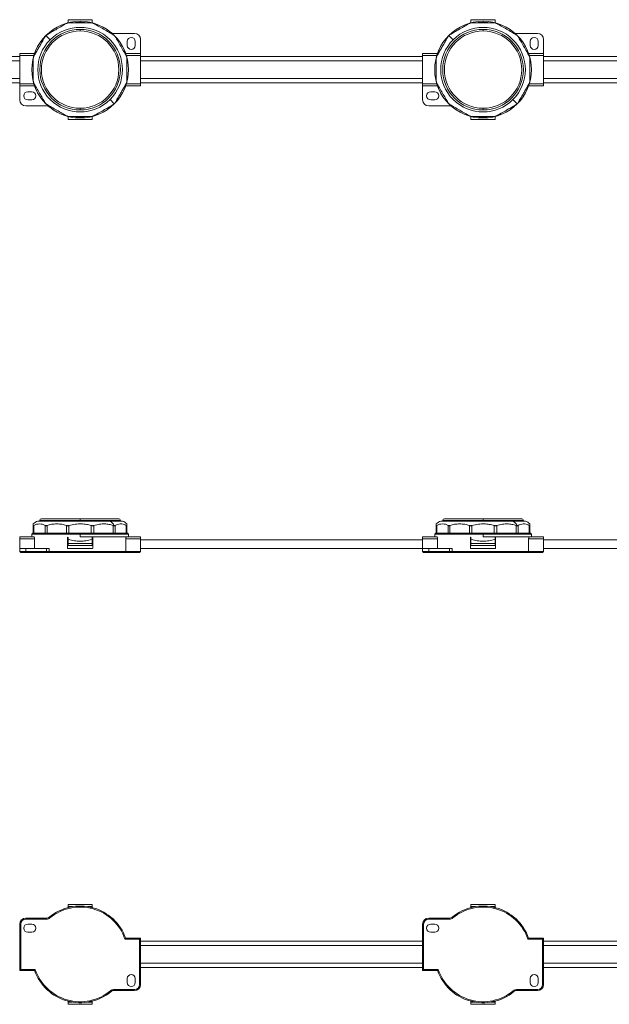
# Model space of a CAD drawing. Header units: millimetres. Extents: x -450 to 1926, y -64 to 425.
# Tile 14 of 41: x 82 to 374, y -64 to 425. Entities that reach past the tile are written whole.
import ezdxf

# ---------------------------------------------------------------- set-up
doc = ezdxf.new("R2010")
doc.units = ezdxf.units.MM
doc.linetypes.add('SLD-Solid', pattern=[0])

msp = doc.modelspace()

# ---------------------------------------------------------------- linework, layer by layer
at = {"color": 7, "linetype": 'SLD-Solid', "lineweight": 18}
for p, q in [((105.81, 424.94), (117.81, 424.94)), ((105.81, 423.44), (105.81, 424.94)), ((106.06, 423.44), (105.81, 423.44)), ((105.81, 423.38), (105.81, 423.44)), ((109.44, 423.52), (111.81, 423.64)), ((111.81, 423.64), (111.81, 424.14)), ((114.19, 423.52), (111.81, 423.64)), ((117.81, 423.44), (117.57, 423.44)), ((117.81, 424.94), (117.81, 423.44)), ((117.81, 423.44), (117.81, 423.38)), ((305.81, 424.94), (317.81, 424.94)), ((305.81, 423.44), (305.81, 424.94)), ((306.06, 423.44), (305.81, 423.44)), ((305.81, 423.38), (305.81, 423.44)), ((309.44, 423.52), (311.81, 423.64)), ((311.81, 423.64), (311.81, 424.14)), ((314.19, 423.52), (311.81, 423.64)), ((317.81, 423.44), (317.57, 423.44)), ((317.81, 424.94), (317.81, 423.44)), ((317.81, 423.44), (317.81, 423.38)), ((96.97, 414.99), (94.86, 417.1)), ((111.81, 419.34), (111.81, 420.14)), ((128.43, 418.14), (138.81, 418.14)), ((296.97, 414.99), (294.86, 417.1)), ((311.81, 419.34), (311.81, 420.14)), ((328.43, 418.14), (338.81, 418.14)), ((135.19, 414.14), (135.19, 412.14)), ((139.19, 412.14), (139.19, 414.14)), ((141.81, 415.14), (141.81, 408.14)), ((335.19, 414.14), (335.19, 412.14)), ((339.19, 412.14), (339.19, 414.14)), ((341.81, 415.14), (341.81, 408.14)), ((81.81, 406.64), (-58.19, 406.64)), ((81.81, 407.14), (81.81, 408.14)), ((89.19, 408.14), (81.81, 408.14)), ((88.86, 407.14), (81.81, 407.14)), ((81.81, 393.14), (81.81, 407.14)), ((141.81, 408.14), (134.44, 408.14)), ((141.81, 407.14), (134.77, 407.14)), ((141.81, 407.14), (141.81, 408.14)), ((141.81, 393.14), (141.81, 407.14)), ((281.81, 406.64), (141.81, 406.64)), ((281.81, 407.14), (281.81, 408.14)), ((289.19, 408.14), (281.81, 408.14)), ((288.86, 407.14), (281.81, 407.14)), ((281.81, 393.14), (281.81, 407.14)), ((341.81, 408.14), (334.44, 408.14)), ((341.81, 407.14), (334.77, 407.14)), ((341.81, 407.14), (341.81, 408.14)), ((341.81, 393.14), (341.81, 407.14)), ((481.81, 406.64), (341.81, 406.64)), ((81.81, 404.52), (-58.19, 404.52)), ((281.81, 404.52), (141.81, 404.52)), ((481.81, 404.52), (341.81, 404.52)), ((81.81, 395.77), (-58.19, 395.77)), ((-58.19, 393.64), (81.81, 393.64)), ((88.86, 393.14), (81.81, 393.14)), ((81.81, 392.14), (81.81, 393.14)), ((89.19, 392.14), (81.81, 392.14)), ((81.81, 385.14), (81.81, 392.14)), ((141.81, 392.14), (134.44, 392.14)), ((141.81, 393.14), (134.77, 393.14)), ((281.81, 395.77), (141.81, 395.77)), ((141.81, 393.64), (281.81, 393.64)), ((141.81, 392.14), (141.81, 393.14)), ((288.86, 393.14), (281.81, 393.14)), ((281.81, 392.14), (281.81, 393.14)), ((289.19, 392.14), (281.81, 392.14)), ((281.81, 385.14), (281.81, 392.14)), ((341.81, 392.14), (334.44, 392.14)), ((341.81, 393.14), (334.77, 393.14)), ((481.81, 395.77), (341.81, 395.77)), ((341.81, 393.64), (481.81, 393.64)), ((341.81, 392.14), (341.81, 393.14)), ((87.81, 389.14), (85.81, 389.14)), ((287.81, 389.14), (285.81, 389.14)), ((95.2, 382.14), (84.81, 382.14)), ((85.81, 385.14), (87.81, 385.14)), ((126.66, 385.29), (128.77, 383.18)), ((295.2, 382.14), (284.81, 382.14)), ((285.81, 385.14), (287.81, 385.14)), ((326.66, 385.29), (328.77, 383.18)), ((105.81, 376.84), (105.81, 376.9)), ((105.81, 376.84), (106.06, 376.84)), ((105.81, 375.34), (105.81, 376.84)), ((111.81, 376.64), (109.76, 376.73)), ((111.81, 380.94), (111.81, 380.14)), ((111.81, 376.64), (113.87, 376.73)), ((111.81, 376.64), (111.81, 376.14)), ((117.57, 376.84), (117.81, 376.84)), ((117.81, 376.9), (117.81, 376.84)), ((117.81, 376.84), (117.81, 375.34)), ((305.81, 376.84), (305.81, 376.9)), ((305.81, 376.84), (306.06, 376.84)), ((305.81, 375.34), (305.81, 376.84)), ((311.81, 376.64), (309.76, 376.73)), ((311.81, 380.94), (311.81, 380.14)), ((311.81, 376.64), (313.87, 376.73)), ((311.81, 376.64), (311.81, 376.14)), ((317.57, 376.84), (317.81, 376.84)), ((317.81, 376.9), (317.81, 376.84)), ((317.81, 376.84), (317.81, 375.34)), ((117.81, 375.34), (105.81, 375.34)), ((317.81, 375.34), (305.81, 375.34)), ((91.81, 176.36), (91.81, 175.96)), ((91.81, 176.36), (111.81, 176.36)), ((92.61, 177.16), (111.81, 177.16)), ((111.81, 177.16), (111.81, 176.36)), ((111.81, 177.16), (131.01, 177.16)), ((111.81, 175.96), (111.81, 176.36)), ((111.81, 176.36), (131.81, 176.36)), ((131.81, 175.96), (131.81, 176.36)), ((291.81, 176.36), (291.81, 175.96)), ((291.81, 176.36), (311.81, 176.36)), ((292.61, 177.16), (311.81, 177.16)), ((311.81, 177.16), (311.81, 176.36)), ((311.81, 177.16), (331.01, 177.16)), ((311.81, 175.96), (311.81, 176.36)), ((311.81, 176.36), (331.81, 176.36)), ((331.81, 175.96), (331.81, 176.36)), ((88.56, 169.96), (88.56, 173.83)), ((88.9, 169.96), (88.9, 173.83)), ((90.81, 175.96), (126.66, 175.96)), ((94.46, 169.96), (94.46, 173.83)), ((95.37, 169.96), (95.37, 173.83)), ((105, 169.96), (105, 173.83)), ((106.25, 169.96), (106.25, 173.83)), ((117.37, 169.96), (117.37, 173.83)), ((118.62, 169.96), (118.62, 173.83)), ((126.66, 175.96), (132.81, 175.96)), ((128.25, 169.96), (128.25, 173.83)), ((129.17, 169.96), (129.17, 173.83)), ((134.73, 169.96), (134.73, 173.83)), ((135.06, 169.96), (135.06, 173.83)), ((288.56, 169.96), (288.56, 173.83)), ((288.9, 169.96), (288.9, 173.83)), ((290.81, 175.96), (326.66, 175.96)), ((294.46, 169.96), (294.46, 173.83)), ((295.37, 169.96), (295.37, 173.83)), ((305, 169.96), (305, 173.83)), ((306.25, 169.96), (306.25, 173.83)), ((317.37, 169.96), (317.37, 173.83)), ((318.62, 169.96), (318.62, 173.83)), ((326.66, 175.96), (332.81, 175.96)), ((328.25, 169.96), (328.25, 173.83)), ((329.17, 169.96), (329.17, 173.83)), ((334.73, 169.96), (334.73, 173.83)), ((335.06, 169.96), (335.06, 173.83)), ((88.86, 168.16), (81.81, 168.16)), ((81.81, 167.16), (81.81, 168.16)), ((89.19, 167.16), (81.81, 167.16)), ((81.81, 162.46), (81.81, 167.16)), ((88.31, 169.96), (87.81, 169.46)), ((87.81, 169.46), (87.81, 168.16)), ((87.81, 169.46), (111.81, 169.46)), ((88.56, 169.96), (88.31, 169.96)), ((88.9, 169.96), (88.56, 169.96)), ((89.97, 169.96), (88.9, 169.96)), ((89.19, 162.46), (89.19, 167.16)), ((93.39, 169.96), (89.97, 169.96)), ((94.46, 169.96), (93.39, 169.96)), ((95.37, 169.96), (94.46, 169.96)), ((97.23, 169.96), (95.37, 169.96)), ((103.15, 169.96), (97.23, 169.96)), ((105, 169.96), (103.15, 169.96)), ((106.25, 169.96), (105, 169.96)), ((105.56, 162.58), (105.56, 167.83)), ((105.81, 167.83), (105.81, 166.96)), ((105.81, 164.96), (105.81, 166.96)), ((105.81, 166.96), (106.06, 166.96)), ((108.4, 169.96), (106.25, 169.96)), ((111.81, 169.96), (108.4, 169.96)), ((111.81, 169.96), (115.23, 169.96)), ((111.81, 169.96), (111.81, 169.46)), ((111.81, 168.16), (111.81, 169.46)), ((111.81, 169.46), (135.81, 169.46)), ((111.81, 168.16), (134.77, 168.16)), ((117.37, 169.96), (115.23, 169.96)), ((118.62, 169.96), (117.37, 169.96)), ((117.57, 166.96), (117.81, 166.96)), ((117.81, 167.83), (117.81, 166.96)), ((117.81, 166.96), (117.81, 164.96)), ((118.06, 162.58), (118.06, 167.83)), ((120.48, 169.96), (118.62, 169.96)), ((120.48, 169.96), (126.4, 169.96)), ((128.25, 169.96), (126.4, 169.96)), ((129.17, 169.96), (128.25, 169.96)), ((130.24, 169.96), (129.17, 169.96)), ((130.24, 169.96), (133.66, 169.96)), ((134.73, 169.96), (133.66, 169.96)), ((134.44, 160.96), (134.44, 167.16)), ((141.81, 167.16), (134.44, 167.16)), ((135.06, 169.96), (134.73, 169.96)), ((141.81, 168.16), (134.77, 168.16)), ((135.06, 169.96), (135.31, 169.96)), ((135.81, 169.46), (135.31, 169.96)), ((135.81, 168.16), (135.81, 169.46)), ((141.81, 167.16), (141.81, 168.16)), ((141.81, 160.96), (141.81, 167.16)), ((281.81, 166.71), (141.81, 166.71)), ((288.86, 168.16), (281.81, 168.16)), ((281.81, 167.16), (281.81, 168.16)), ((289.19, 167.16), (281.81, 167.16)), ((281.81, 162.46), (281.81, 167.16)), ((288.31, 169.96), (287.81, 169.46)), ((287.81, 169.46), (287.81, 168.16)), ((287.81, 169.46), (311.81, 169.46)), ((288.56, 169.96), (288.31, 169.96)), ((288.9, 169.96), (288.56, 169.96)), ((289.97, 169.96), (288.9, 169.96)), ((289.19, 162.46), (289.19, 167.16)), ((293.39, 169.96), (289.97, 169.96)), ((294.46, 169.96), (293.39, 169.96)), ((295.37, 169.96), (294.46, 169.96)), ((297.23, 169.96), (295.37, 169.96)), ((303.15, 169.96), (297.23, 169.96)), ((305, 169.96), (303.15, 169.96)), ((306.25, 169.96), (305, 169.96)), ((305.56, 162.58), (305.56, 167.83)), ((305.81, 167.83), (305.81, 166.96)), ((305.81, 166.96), (306.06, 166.96)), ((305.81, 164.96), (305.81, 166.96)), ((308.4, 169.96), (306.25, 169.96)), ((311.81, 169.96), (308.4, 169.96)), ((311.81, 169.96), (315.23, 169.96)), ((311.81, 169.96), (311.81, 169.46)), ((311.81, 168.16), (311.81, 169.46)), ((311.81, 169.46), (335.81, 169.46)), ((311.81, 168.16), (334.77, 168.16)), ((317.37, 169.96), (315.23, 169.96)), ((318.62, 169.96), (317.37, 169.96)), ((317.57, 166.96), (317.81, 166.96)), ((317.81, 167.83), (317.81, 166.96)), ((317.81, 166.96), (317.81, 164.96)), ((318.06, 162.58), (318.06, 167.83)), ((320.48, 169.96), (318.62, 169.96)), ((320.48, 169.96), (326.4, 169.96)), ((328.25, 169.96), (326.4, 169.96)), ((329.17, 169.96), (328.25, 169.96)), ((330.24, 169.96), (329.17, 169.96)), ((330.24, 169.96), (333.66, 169.96)), ((334.73, 169.96), (333.66, 169.96)), ((334.44, 160.96), (334.44, 167.16)), ((341.81, 167.16), (334.44, 167.16)), ((335.06, 169.96), (334.73, 169.96)), ((341.81, 168.16), (334.77, 168.16)), ((335.06, 169.96), (335.31, 169.96)), ((335.81, 169.46), (335.31, 169.96)), ((335.81, 168.16), (335.81, 169.46)), ((341.81, 167.16), (341.81, 168.16)), ((341.81, 160.96), (341.81, 167.16)), ((481.81, 166.71), (341.81, 166.71)), ((81.81, 160.96), (81.81, 162.46)), ((81.81, 162.46), (84.81, 162.46)), ((84.81, 160.96), (84.81, 162.46)), ((95.2, 162.46), (84.81, 162.46)), ((95.2, 160.96), (95.2, 162.46)), ((95.2, 162.46), (96.48, 162.46)), ((96.48, 160.96), (96.48, 162.46)), ((105.69, 162.46), (117.94, 162.46)), ((117.81, 164.96), (105.81, 164.96)), ((105.81, 163.96), (105.81, 164.96)), ((117.81, 163.96), (105.81, 163.96)), ((117.81, 163.96), (117.81, 164.96)), ((281.81, 162.46), (141.81, 162.46)), ((281.81, 160.96), (281.81, 162.46)), ((281.81, 162.46), (284.81, 162.46)), ((284.81, 160.96), (284.81, 162.46)), ((295.2, 162.46), (284.81, 162.46)), ((295.2, 160.96), (295.2, 162.46)), ((295.2, 162.46), (296.48, 162.46)), ((296.48, 160.96), (296.48, 162.46)), ((305.69, 162.46), (317.94, 162.46)), ((317.81, 164.96), (305.81, 164.96)), ((305.81, 163.96), (305.81, 164.96)), ((317.81, 163.96), (305.81, 163.96)), ((317.81, 163.96), (317.81, 164.96)), ((481.81, 162.46), (341.81, 162.46)), ((82.31, 160.46), (81.81, 160.96)), ((84.81, 160.96), (81.81, 160.96)), ((84.81, 160.46), (82.31, 160.46)), ((95.2, 160.96), (84.81, 160.96)), ((84.81, 160.46), (84.81, 160.96)), ((95.2, 160.46), (84.81, 160.46)), ((95.2, 160.46), (95.2, 160.96)), ((96.48, 160.96), (95.2, 160.96)), ((96.8, 160.46), (95.2, 160.46)), ((134.44, 160.96), (96.48, 160.96)), ((96.8, 160.46), (96.48, 160.96)), ((134.09, 160.46), (96.8, 160.46)), ((134.09, 160.46), (141.31, 160.46)), ((134.44, 160.96), (141.81, 160.96)), ((141.31, 160.46), (141.81, 160.96)), ((284.81, 160.96), (281.81, 160.96)), ((282.31, 160.46), (281.81, 160.96)), ((284.81, 160.46), (282.31, 160.46)), ((284.81, 160.46), (284.81, 160.96)), ((295.2, 160.96), (284.81, 160.96)), ((295.2, 160.46), (284.81, 160.46)), ((296.48, 160.96), (295.2, 160.96)), ((295.2, 160.46), (295.2, 160.96)), ((296.8, 160.46), (295.2, 160.46)), ((334.44, 160.96), (296.48, 160.96)), ((296.8, 160.46), (296.48, 160.96)), ((334.09, 160.46), (296.8, 160.46)), ((334.09, 160.46), (341.31, 160.46)), ((334.44, 160.96), (341.81, 160.96)), ((341.31, 160.46), (341.81, 160.96)), ((117.81, -14.31), (105.81, -14.31)), ((105.81, -14.31), (105.81, -15.43)), ((117.81, -15.43), (117.81, -14.31)), ((317.81, -14.31), (305.81, -14.31)), ((305.81, -14.31), (305.81, -15.43)), ((317.81, -15.43), (317.81, -14.31)), ((105.81, -15.87), (105.81, -15.43)), ((107.88, -15.43), (105.81, -15.43)), ((117.81, -15.43), (115.75, -15.43)), ((117.81, -15.87), (117.81, -15.43)), ((307.88, -15.43), (305.81, -15.43)), ((305.81, -15.87), (305.81, -15.43)), ((317.81, -15.43), (315.75, -15.43)), ((317.81, -15.87), (317.81, -15.43)), ((81.81, -24.11), (81.81, -47.11)), ((82.31, -24.11), (81.81, -24.11)), ((82.31, -24.11), (82.31, -46.61)), ((84.81, -21.61), (84.81, -21.11)), ((95.2, -21.11), (84.81, -21.11)), ((95.2, -21.61), (84.81, -21.61)), ((85.81, -24.11), (87.81, -24.11)), ((95.2, -21.61), (95.2, -21.11)), ((96.8, -21.03), (96.48, -20.65)), ((281.81, -24.11), (281.81, -47.11)), ((282.31, -24.11), (281.81, -24.11)), ((282.31, -24.11), (282.31, -46.61)), ((284.81, -21.61), (284.81, -21.11)), ((295.2, -21.11), (284.81, -21.11)), ((295.2, -21.61), (284.81, -21.61)), ((285.81, -24.11), (287.81, -24.11)), ((295.2, -21.61), (295.2, -21.11)), ((296.8, -21.03), (296.48, -20.65)), ((87.81, -28.11), (85.81, -28.11)), ((287.81, -28.11), (285.81, -28.11)), ((134.09, -31.61), (141.31, -31.61)), ((134.44, -31.11), (141.81, -31.11)), ((141.31, -31.61), (141.81, -31.11)), ((141.31, -54.11), (141.31, -31.61)), ((141.81, -54.11), (141.81, -31.11)), ((281.81, -32.61), (141.81, -32.61)), ((334.09, -31.61), (341.31, -31.61)), ((334.44, -31.11), (341.81, -31.11)), ((341.31, -31.61), (341.81, -31.11)), ((341.31, -54.11), (341.31, -31.61)), ((341.81, -54.11), (341.81, -31.11)), ((481.81, -32.61), (341.81, -32.61)), ((281.81, -34.73), (141.81, -34.73)), ((481.81, -34.73), (341.81, -34.73)), ((281.81, -43.48), (141.81, -43.48)), ((481.81, -43.48), (341.81, -43.48)), ((82.31, -46.61), (81.81, -47.11)), ((89.19, -47.11), (81.81, -47.11)), ((89.54, -46.61), (82.31, -46.61)), ((141.81, -45.61), (281.81, -45.61)), ((282.31, -46.61), (281.81, -47.11)), ((289.19, -47.11), (281.81, -47.11)), ((289.54, -46.61), (282.31, -46.61)), ((341.81, -45.61), (481.81, -45.61)), ((135.19, -53.11), (135.19, -51.11)), ((139.19, -51.11), (139.19, -53.11)), ((335.19, -53.11), (335.19, -51.11)), ((339.19, -51.11), (339.19, -53.11)), ((126.83, -57.18), (127.15, -57.57)), ((128.43, -56.61), (138.81, -56.61)), ((128.43, -56.61), (128.43, -57.11)), ((128.43, -57.11), (138.81, -57.11)), ((138.81, -56.61), (138.81, -57.11)), ((141.31, -54.11), (141.81, -54.11)), ((326.83, -57.18), (327.15, -57.57)), ((328.43, -56.61), (338.81, -56.61)), ((328.43, -56.61), (328.43, -57.11)), ((328.43, -57.11), (338.81, -57.11)), ((338.81, -56.61), (338.81, -57.11)), ((341.31, -54.11), (341.81, -54.11)), ((105.81, -62.78), (105.81, -62.35)), ((107.88, -62.78), (105.81, -62.78)), ((105.81, -62.78), (105.81, -63.91)), ((117.81, -62.78), (115.75, -62.78)), ((117.81, -62.78), (117.81, -62.35)), ((117.81, -63.91), (117.81, -62.78)), ((305.81, -62.78), (305.81, -62.35)), ((307.88, -62.78), (305.81, -62.78)), ((305.81, -62.78), (305.81, -63.91)), ((317.81, -62.78), (315.75, -62.78)), ((317.81, -62.78), (317.81, -62.35)), ((317.81, -63.91), (317.81, -62.78)), ((105.81, -63.91), (117.81, -63.91)), ((305.81, -63.91), (317.81, -63.91))]:
    msp.add_line(p, q, dxfattribs=at)
for centre, radius, start, end in [((111.81, 400.14), 24, 90, 270), ((111.81, 400.14), 21, 315, 135), ((111.81, 400.14), 24, 270, 90), ((311.81, 400.14), 24, 90, 270), ((311.81, 400.14), 21, 315, 135), ((311.81, 400.14), 24, 270, 90), ((111.81, 400.14), 20, 90, 270), ((111.81, 400.14), 19.2, 90, 270), ((111.81, 400.14), 20, 270, 90), ((111.81, 400.14), 19.2, 270, 90), ((128.43, 420.14), 2, 230.2849, 270), ((137.19, 414.14), 2, 0, 180), ((138.81, 415.14), 3, 0, 90), ((311.81, 400.14), 20, 90, 270), ((311.81, 400.14), 19.2, 90, 270), ((311.81, 400.14), 20, 270, 90), ((311.81, 400.14), 19.2, 270, 90), ((328.43, 420.14), 2, 230.2849, 270), ((337.19, 414.14), 2, 0, 180), ((338.81, 415.14), 3, 0, 90), ((111.81, 400.14), 21, 135, 315), ((137.19, 412.14), 2, 180, 0), ((311.81, 400.14), 21, 135, 315), ((337.19, 412.14), 2, 180, 0), ((85.81, 387.14), 2, 90, 270), ((87.81, 387.14), 2, 270, 90), ((285.81, 387.14), 2, 90, 270), ((287.81, 387.14), 2, 270, 90), ((84.81, 385.14), 3, 180, 270), ((95.2, 380.14), 2, 50.2849, 90), ((284.81, 385.14), 3, 180, 270), ((295.2, 380.14), 2, 50.2849, 90), ((92.61, 176.36), 0.8, 90, 180), ((131.01, 176.36), 0.8, 0, 90), ((292.61, 176.36), 0.8, 90, 180), ((331.01, 176.36), 0.8, 0, 90), ((92.55, 170.55), 5.68, 107.7577, 134.5597), ((124.63, 171.94), 4.51, 23.26, 63.2029), ((131.08, 170.55), 5.68, 45.4766, 72.2423), ((292.55, 170.55), 5.68, 107.7577, 134.5597), ((324.63, 171.94), 4.51, 23.26, 63.2029), ((331.08, 170.55), 5.68, 45.4766, 72.2423), ((111.81, -39.11), 24, 19.4712, 129.7151), ((111.81, -39.11), 23.5, 18.6115, 129.7151), ((311.81, -39.11), 24, 19.4712, 129.7151), ((311.81, -39.11), 23.5, 18.6115, 129.7151), ((84.81, -24.11), 3, 90, 180), ((84.81, -24.11), 2.5, 90, 180), ((85.81, -26.11), 2, 90, 270), ((87.81, -26.11), 2, 270, 90), ((95.2, -19.11), 2, 270, 309.7151), ((95.2, -19.11), 2.5, 270, 309.7151), ((284.81, -24.11), 3, 90, 180), ((284.81, -24.11), 2.5, 90, 180), ((285.81, -26.11), 2, 90, 270), ((287.81, -26.11), 2, 270, 90), ((295.2, -19.11), 2, 270, 309.7151), ((295.2, -19.11), 2.5, 270, 309.7151), ((111.81, -39.11), 24, 199.4712, 309.7151), ((111.81, -39.11), 23.5, 198.6115, 309.7151), ((311.81, -39.11), 24, 199.4712, 309.7151), ((311.81, -39.11), 23.5, 198.6115, 309.7151), ((137.19, -51.11), 2, 0, 180), ((137.19, -53.11), 2, 180, 0), ((337.19, -51.11), 2, 0, 180), ((337.19, -53.11), 2, 180, 0), ((128.43, -59.11), 2.5, 90, 129.7151), ((128.43, -59.11), 2, 90, 129.7151), ((138.81, -54.11), 2.5, 270, 0), ((138.81, -54.11), 3, 270, 0), ((328.43, -59.11), 2.5, 90, 129.7151), ((328.43, -59.11), 2, 90, 129.7151), ((338.81, -54.11), 2.5, 270, 0), ((338.81, -54.11), 3, 270, 0)]:
    msp.add_arc(centre, radius, start, end, dxfattribs=at)
for points, knots in [([(95.37, 417.5), (96.08, 417.9), (97.49, 418.72), (99.78, 420.04), (102.31, 421.5), (104.06, 422.51), (105, 423.06)], [0, 0, 0, 0, 0.223741, 0.448779, 0.701775, 1, 1, 1, 1]), ([(106.25, 423.39), (106.15, 423.39), (105.93, 423.38), (105.61, 423.31), (105.29, 423.21), (105.1, 423.11), (105, 423.06)], [0, 0, 0, 0, 0.254496, 0.498106, 0.743497, 1, 1, 1, 1]), ([(106.25, 423.39), (107.07, 423.39), (108.71, 423.39), (111.35, 423.39), (114.27, 423.39), (116.29, 423.39), (117.37, 423.39)], [0, 0, 0, 0, 0.224094, 0.44961, 0.702572, 1, 1, 1, 1]), ([(118.62, 423.06), (118.53, 423.11), (118.34, 423.21), (118.02, 423.31), (117.7, 423.38), (117.48, 423.39), (117.37, 423.39)], [0, 0, 0, 0, 0.2544964, 0.4981059, 0.7434973, 1, 1, 1, 1]), ([(118.62, 423.06), (119.36, 422.63), (120.93, 421.72), (123.43, 420.28), (125.94, 418.83), (127.52, 417.92), (128.25, 417.5)], [0, 0, 0, 0, 0.2322602, 0.499389, 0.7668247, 1, 1, 1, 1]), ([(295.37, 417.5), (296.08, 417.9), (297.49, 418.72), (299.78, 420.04), (302.31, 421.5), (304.06, 422.51), (305, 423.06)], [0, 0, 0, 0, 0.223741, 0.448779, 0.701775, 1, 1, 1, 1]), ([(306.25, 423.39), (306.15, 423.39), (305.93, 423.38), (305.61, 423.31), (305.29, 423.21), (305.1, 423.11), (305, 423.06)], [0, 0, 0, 0, 0.254496, 0.498106, 0.743497, 1, 1, 1, 1]), ([(306.25, 423.39), (307.07, 423.39), (308.71, 423.39), (311.35, 423.39), (314.27, 423.39), (316.29, 423.39), (317.37, 423.39)], [0, 0, 0, 0, 0.224094, 0.44961, 0.702572, 1, 1, 1, 1]), ([(318.62, 423.06), (318.53, 423.11), (318.34, 423.21), (318.02, 423.31), (317.7, 423.38), (317.48, 423.39), (317.37, 423.39)], [0, 0, 0, 0, 0.2544964, 0.4981059, 0.7434973, 1, 1, 1, 1]), ([(318.62, 423.06), (319.36, 422.63), (320.93, 421.72), (323.43, 420.28), (325.94, 418.83), (327.52, 417.92), (328.25, 417.5)], [0, 0, 0, 0, 0.2322602, 0.499389, 0.7668247, 1, 1, 1, 1]), ([(88.9, 406.95), (89.26, 407.58), (89.96, 408.79), (91, 410.59), (92.08, 412.47), (93.24, 414.47), (94.05, 415.88), (94.46, 416.58)], [0, 0, 0, 0, 0.1990652, 0.3862146, 0.551993, 0.7770387, 1, 1, 1, 1]), ([(94.86, 417.1), (94.77, 417.01), (94.62, 416.85), (94.51, 416.67), (94.46, 416.58)], [0, 0, 0, 0, 0.538734, 1, 1, 1, 1]), ([(95.37, 417.5), (95.27, 417.43), (95.09, 417.32), (94.92, 417.16), (94.86, 417.1)], [0, 0, 0, 0, 0.58, 1, 1, 1, 1]), ([(129.17, 416.58), (129.11, 416.68), (129, 416.86), (128.77, 417.11), (128.53, 417.33), (128.35, 417.44), (128.25, 417.5)], [0, 0, 0, 0, 0.258213, 0.505601, 0.747215, 1, 1, 1, 1]), ([(129.17, 416.58), (129.59, 415.85), (130.5, 414.27), (131.95, 411.77), (133.39, 409.27), (134.31, 407.69), (134.73, 406.95)], [0, 0, 0, 0, 0.2325957, 0.4998156, 0.7671541, 1, 1, 1, 1]), ([(288.9, 406.95), (289.26, 407.58), (289.96, 408.79), (291, 410.59), (292.08, 412.47), (293.24, 414.47), (294.05, 415.88), (294.46, 416.58)], [0, 0, 0, 0, 0.1990652, 0.3862146, 0.551993, 0.7770387, 1, 1, 1, 1]), ([(294.86, 417.1), (294.77, 417.01), (294.62, 416.85), (294.51, 416.67), (294.46, 416.58)], [0, 0, 0, 0, 0.538734, 1, 1, 1, 1]), ([(295.37, 417.5), (295.27, 417.43), (295.09, 417.32), (294.92, 417.16), (294.86, 417.1)], [0, 0, 0, 0, 0.58, 1, 1, 1, 1]), ([(329.17, 416.58), (329.11, 416.68), (329, 416.86), (328.77, 417.11), (328.53, 417.33), (328.35, 417.44), (328.25, 417.5)], [0, 0, 0, 0, 0.258213, 0.505601, 0.747215, 1, 1, 1, 1]), ([(329.17, 416.58), (329.59, 415.85), (330.5, 414.27), (331.95, 411.77), (333.39, 409.27), (334.31, 407.69), (334.73, 406.95)], [0, 0, 0, 0, 0.2325957, 0.4998156, 0.7671541, 1, 1, 1, 1]), ([(88.9, 406.95), (88.85, 406.86), (88.75, 406.67), (88.64, 406.35), (88.58, 406.03), (88.57, 405.81), (88.56, 405.7)], [0, 0, 0, 0, 0.254496, 0.498106, 0.743497, 1, 1, 1, 1]), ([(135.06, 405.7), (135.06, 405.81), (135.05, 406.03), (134.98, 406.36), (134.88, 406.67), (134.78, 406.86), (134.73, 406.95)], [0, 0, 0, 0, 0.2582, 0.505931, 0.747203, 1, 1, 1, 1]), ([(288.9, 406.95), (288.85, 406.86), (288.75, 406.67), (288.64, 406.35), (288.58, 406.03), (288.57, 405.81), (288.56, 405.7)], [0, 0, 0, 0, 0.254496, 0.498106, 0.743497, 1, 1, 1, 1]), ([(335.06, 405.7), (335.06, 405.81), (335.05, 406.03), (334.98, 406.36), (334.88, 406.67), (334.78, 406.86), (334.73, 406.95)], [0, 0, 0, 0, 0.2582, 0.505931, 0.747203, 1, 1, 1, 1]), ([(88.56, 394.58), (88.56, 395.43), (88.56, 397.25), (88.56, 400.14), (88.56, 403.03), (88.56, 404.86), (88.56, 405.7)], [0, 0, 0, 0, 0.232928, 0.500242, 0.767487, 1, 1, 1, 1]), ([(135.06, 405.7), (135.06, 404.85), (135.06, 403.03), (135.06, 400.14), (135.06, 397.25), (135.06, 395.43), (135.06, 394.58)], [0, 0, 0, 0, 0.232928, 0.500242, 0.767487, 1, 1, 1, 1]), ([(288.56, 394.58), (288.56, 395.43), (288.56, 397.25), (288.56, 400.14), (288.56, 403.03), (288.56, 404.86), (288.56, 405.7)], [0, 0, 0, 0, 0.232928, 0.500242, 0.767487, 1, 1, 1, 1]), ([(335.06, 405.7), (335.06, 404.85), (335.06, 403.03), (335.06, 400.14), (335.06, 397.25), (335.06, 395.43), (335.06, 394.58)], [0, 0, 0, 0, 0.232928, 0.500242, 0.767487, 1, 1, 1, 1]), ([(88.56, 394.58), (88.57, 394.47), (88.58, 394.26), (88.64, 393.93), (88.75, 393.61), (88.85, 393.43), (88.9, 393.33)], [0, 0, 0, 0, 0.2582, 0.505931, 0.747203, 1, 1, 1, 1]), ([(94.46, 383.7), (94.04, 384.44), (93.13, 386.01), (91.68, 388.52), (90.23, 391.02), (89.32, 392.6), (88.9, 393.33)], [0, 0, 0, 0, 0.2325957, 0.4998156, 0.7671541, 1, 1, 1, 1]), ([(134.73, 393.33), (134.37, 392.71), (133.67, 391.49), (132.63, 389.7), (131.55, 387.82), (130.39, 385.82), (129.58, 384.41), (129.17, 383.7)], [0, 0, 0, 0, 0.199065, 0.386215, 0.551993, 0.777039, 1, 1, 1, 1]), ([(134.73, 393.33), (134.78, 393.43), (134.88, 393.62), (134.98, 393.93), (135.05, 394.26), (135.06, 394.47), (135.06, 394.58)], [0, 0, 0, 0, 0.254496, 0.498106, 0.743497, 1, 1, 1, 1]), ([(288.56, 394.58), (288.57, 394.47), (288.58, 394.26), (288.64, 393.93), (288.75, 393.61), (288.85, 393.43), (288.9, 393.33)], [0, 0, 0, 0, 0.2582, 0.505931, 0.747203, 1, 1, 1, 1]), ([(294.46, 383.7), (294.04, 384.44), (293.13, 386.01), (291.68, 388.52), (290.23, 391.02), (289.32, 392.6), (288.9, 393.33)], [0, 0, 0, 0, 0.2325957, 0.4998156, 0.7671541, 1, 1, 1, 1]), ([(334.73, 393.33), (334.37, 392.71), (333.67, 391.49), (332.63, 389.7), (331.55, 387.82), (330.39, 385.82), (329.58, 384.41), (329.17, 383.7)], [0, 0, 0, 0, 0.199065, 0.386215, 0.551993, 0.777039, 1, 1, 1, 1]), ([(334.73, 393.33), (334.78, 393.43), (334.88, 393.62), (334.98, 393.93), (335.05, 394.26), (335.06, 394.47), (335.06, 394.58)], [0, 0, 0, 0, 0.254496, 0.498106, 0.743497, 1, 1, 1, 1]), ([(94.46, 383.7), (94.52, 383.61), (94.63, 383.43), (94.86, 383.18), (95.1, 382.96), (95.28, 382.84), (95.37, 382.79)], [0, 0, 0, 0, 0.258213, 0.505601, 0.747215, 1, 1, 1, 1]), ([(105, 377.23), (104.27, 377.65), (102.7, 378.56), (100.19, 380), (97.69, 381.45), (96.11, 382.36), (95.37, 382.79)], [0, 0, 0, 0, 0.2322602, 0.499389, 0.7668247, 1, 1, 1, 1]), ([(128.25, 382.79), (127.55, 382.38), (126.13, 381.56), (123.85, 380.24), (121.32, 378.78), (119.57, 377.77), (118.62, 377.23)], [0, 0, 0, 0, 0.223741, 0.448779, 0.701775, 1, 1, 1, 1]), ([(128.25, 382.79), (128.36, 382.85), (128.54, 382.97), (128.7, 383.12), (128.77, 383.18)], [0, 0, 0, 0, 0.58, 1, 1, 1, 1]), ([(128.77, 383.18), (128.85, 383.27), (129.01, 383.44), (129.12, 383.62), (129.17, 383.7)], [0, 0, 0, 0, 0.538734, 1, 1, 1, 1]), ([(294.46, 383.7), (294.52, 383.61), (294.63, 383.43), (294.86, 383.18), (295.1, 382.96), (295.28, 382.84), (295.37, 382.79)], [0, 0, 0, 0, 0.258213, 0.505601, 0.747215, 1, 1, 1, 1]), ([(305, 377.23), (304.27, 377.65), (302.7, 378.56), (300.19, 380), (297.69, 381.45), (296.11, 382.36), (295.37, 382.79)], [0, 0, 0, 0, 0.2322602, 0.499389, 0.7668247, 1, 1, 1, 1]), ([(328.25, 382.79), (327.55, 382.38), (326.13, 381.56), (323.85, 380.24), (321.32, 378.78), (319.57, 377.77), (318.62, 377.23)], [0, 0, 0, 0, 0.223741, 0.448779, 0.701775, 1, 1, 1, 1]), ([(328.25, 382.79), (328.36, 382.85), (328.54, 382.97), (328.7, 383.12), (328.77, 383.18)], [0, 0, 0, 0, 0.58, 1, 1, 1, 1]), ([(328.77, 383.18), (328.85, 383.27), (329.01, 383.44), (329.12, 383.62), (329.17, 383.7)], [0, 0, 0, 0, 0.538734, 1, 1, 1, 1]), ([(105, 377.23), (105.1, 377.18), (105.29, 377.08), (105.6, 376.97), (105.93, 376.9), (106.14, 376.9), (106.25, 376.89)], [0, 0, 0, 0, 0.254496, 0.498106, 0.743497, 1, 1, 1, 1]), ([(117.37, 376.89), (116.56, 376.89), (114.92, 376.89), (112.28, 376.89), (109.36, 376.89), (107.34, 376.89), (106.25, 376.89)], [0, 0, 0, 0, 0.224094, 0.44961, 0.702572, 1, 1, 1, 1]), ([(117.37, 376.89), (117.48, 376.9), (117.7, 376.9), (118.02, 376.97), (118.34, 377.08), (118.53, 377.18), (118.62, 377.23)], [0, 0, 0, 0, 0.254496, 0.498106, 0.743497, 1, 1, 1, 1]), ([(305, 377.23), (305.1, 377.18), (305.29, 377.08), (305.6, 376.97), (305.93, 376.9), (306.14, 376.9), (306.25, 376.89)], [0, 0, 0, 0, 0.254496, 0.498106, 0.743497, 1, 1, 1, 1]), ([(317.37, 376.89), (316.56, 376.89), (314.92, 376.89), (312.28, 376.89), (309.36, 376.89), (307.34, 376.89), (306.25, 376.89)], [0, 0, 0, 0, 0.224094, 0.44961, 0.702572, 1, 1, 1, 1]), ([(317.37, 376.89), (317.48, 376.9), (317.7, 376.9), (318.02, 376.97), (318.34, 377.08), (318.53, 377.18), (318.62, 377.23)], [0, 0, 0, 0, 0.254496, 0.498106, 0.743497, 1, 1, 1, 1]), ([(88.56, 173.83), (88.56, 174.05), (88.56, 174.53), (88.56, 174.57), (88.56, 174.6)], [0, 0, 0, 0, 0.46597, 1, 1, 1, 1]), ([(88.56, 173.83), (88.57, 173.8), (88.58, 173.73), (88.64, 173.71), (88.75, 173.74), (88.85, 173.8), (88.9, 173.83)], [0, 0, 0, 0, 0.2582, 0.505931, 0.747203, 1, 1, 1, 1]), ([(94.46, 173.83), (94.04, 174.05), (93.13, 174.52), (91.68, 174.64), (90.23, 174.52), (89.32, 174.05), (88.9, 173.83)], [0, 0, 0, 0, 0.2325957, 0.4998156, 0.7671541, 1, 1, 1, 1]), ([(94.46, 173.83), (94.52, 173.8), (94.63, 173.73), (94.86, 173.71), (95.1, 173.74), (95.28, 173.8), (95.37, 173.83)], [0, 0, 0, 0, 0.258213, 0.505601, 0.747215, 1, 1, 1, 1]), ([(105, 173.83), (104.27, 174.05), (102.7, 174.52), (100.19, 174.64), (97.69, 174.52), (96.11, 174.05), (95.37, 173.83)], [0, 0, 0, 0, 0.2322602, 0.499389, 0.7668247, 1, 1, 1, 1]), ([(105, 173.83), (105.1, 173.8), (105.29, 173.74), (105.6, 173.71), (105.93, 173.73), (106.14, 173.8), (106.25, 173.83)], [0, 0, 0, 0, 0.254496, 0.498106, 0.743497, 1, 1, 1, 1]), ([(117.37, 173.83), (116.56, 174.04), (114.92, 174.47), (112.28, 174.63), (109.36, 174.58), (107.34, 174.09), (106.25, 173.83)], [0, 0, 0, 0, 0.224094, 0.44961, 0.702572, 1, 1, 1, 1]), ([(117.37, 173.83), (117.48, 173.8), (117.7, 173.74), (118.02, 173.71), (118.34, 173.73), (118.53, 173.8), (118.62, 173.83)], [0, 0, 0, 0, 0.254496, 0.498106, 0.743497, 1, 1, 1, 1]), ([(128.25, 173.83), (127.55, 174.04), (126.13, 174.47), (123.85, 174.63), (121.32, 174.58), (119.57, 174.09), (118.62, 173.83)], [0, 0, 0, 0, 0.223741, 0.448779, 0.701775, 1, 1, 1, 1]), ([(128.25, 173.83), (128.36, 173.79), (128.54, 173.73), (128.7, 173.72), (128.77, 173.72)], [0, 0, 0, 0, 0.58, 1, 1, 1, 1]), ([(128.77, 173.72), (128.85, 173.72), (129.01, 173.73), (129.12, 173.8), (129.17, 173.83)], [0, 0, 0, 0, 0.538734, 1, 1, 1, 1]), ([(134.73, 173.83), (134.37, 174.02), (133.67, 174.4), (132.63, 174.59), (131.55, 174.62), (130.39, 174.46), (129.58, 174.04), (129.17, 173.83)], [0, 0, 0, 0, 0.199065, 0.386215, 0.551993, 0.777039, 1, 1, 1, 1]), ([(134.73, 173.83), (134.78, 173.8), (134.88, 173.74), (134.98, 173.71), (135.05, 173.73), (135.06, 173.8), (135.06, 173.83)], [0, 0, 0, 0, 0.254496, 0.498106, 0.743497, 1, 1, 1, 1]), ([(135.06, 174.6), (135.06, 174.6), (135.06, 174.67), (135.06, 174.49), (135.06, 174.04), (135.06, 173.83)], [0, 0, 0, 0, 0.0007682, 0.5351066, 1, 1, 1, 1]), ([(288.56, 173.83), (288.56, 174.05), (288.56, 174.53), (288.56, 174.57), (288.56, 174.6)], [0, 0, 0, 0, 0.46597, 1, 1, 1, 1]), ([(288.56, 173.83), (288.57, 173.8), (288.58, 173.73), (288.64, 173.71), (288.75, 173.74), (288.85, 173.8), (288.9, 173.83)], [0, 0, 0, 0, 0.2582, 0.505931, 0.747203, 1, 1, 1, 1]), ([(294.46, 173.83), (294.04, 174.05), (293.13, 174.52), (291.68, 174.64), (290.23, 174.52), (289.32, 174.05), (288.9, 173.83)], [0, 0, 0, 0, 0.2325957, 0.4998156, 0.7671541, 1, 1, 1, 1]), ([(294.46, 173.83), (294.52, 173.8), (294.63, 173.73), (294.86, 173.71), (295.1, 173.74), (295.28, 173.8), (295.37, 173.83)], [0, 0, 0, 0, 0.258213, 0.505601, 0.747215, 1, 1, 1, 1]), ([(305, 173.83), (304.27, 174.05), (302.7, 174.52), (300.19, 174.64), (297.69, 174.52), (296.11, 174.05), (295.37, 173.83)], [0, 0, 0, 0, 0.2322602, 0.499389, 0.7668247, 1, 1, 1, 1]), ([(305, 173.83), (305.1, 173.8), (305.29, 173.74), (305.6, 173.71), (305.93, 173.73), (306.14, 173.8), (306.25, 173.83)], [0, 0, 0, 0, 0.254496, 0.498106, 0.743497, 1, 1, 1, 1]), ([(317.37, 173.83), (316.56, 174.04), (314.92, 174.47), (312.28, 174.63), (309.36, 174.58), (307.34, 174.09), (306.25, 173.83)], [0, 0, 0, 0, 0.224094, 0.44961, 0.702572, 1, 1, 1, 1]), ([(317.37, 173.83), (317.48, 173.8), (317.7, 173.74), (318.02, 173.71), (318.34, 173.73), (318.53, 173.8), (318.62, 173.83)], [0, 0, 0, 0, 0.254496, 0.498106, 0.743497, 1, 1, 1, 1]), ([(328.25, 173.83), (327.55, 174.04), (326.13, 174.47), (323.85, 174.63), (321.32, 174.58), (319.57, 174.09), (318.62, 173.83)], [0, 0, 0, 0, 0.223741, 0.448779, 0.701775, 1, 1, 1, 1]), ([(328.25, 173.83), (328.36, 173.79), (328.54, 173.73), (328.7, 173.72), (328.77, 173.72)], [0, 0, 0, 0, 0.58, 1, 1, 1, 1]), ([(328.77, 173.72), (328.85, 173.72), (329.01, 173.73), (329.12, 173.8), (329.17, 173.83)], [0, 0, 0, 0, 0.538734, 1, 1, 1, 1]), ([(334.73, 173.83), (334.37, 174.02), (333.67, 174.4), (332.63, 174.59), (331.55, 174.62), (330.39, 174.46), (329.58, 174.04), (329.17, 173.83)], [0, 0, 0, 0, 0.199065, 0.386215, 0.551993, 0.777039, 1, 1, 1, 1]), ([(334.73, 173.83), (334.78, 173.8), (334.88, 173.74), (334.98, 173.71), (335.05, 173.73), (335.06, 173.8), (335.06, 173.83)], [0, 0, 0, 0, 0.254496, 0.498106, 0.743497, 1, 1, 1, 1]), ([(335.06, 174.6), (335.06, 174.6), (335.06, 174.67), (335.06, 174.49), (335.06, 174.04), (335.06, 173.83)], [0, 0, 0, 0, 0.0007682, 0.5351066, 1, 1, 1, 1]), ([(88.86, 168.16), (88.89, 168.15), (88.97, 168.12), (89.07, 167.94), (89.15, 167.67), (89.18, 167.39), (89.19, 167.22), (89.19, 167.16)], [0, 0, 0, 0, 0.228247, 0.456596, 0.681094, 0.894613, 1, 1, 1, 1]), ([(105.56, 167.83), (105.57, 167.85), (105.57, 167.88), (105.59, 167.91), (105.62, 167.94), (105.65, 167.96), (105.68, 167.96), (105.69, 167.96)], [0, 0, 0, 0, 0.2056096, 0.4111083, 0.6197459, 0.8352114, 1, 1, 1, 1]), ([(105.69, 167.96), (105.7, 167.96), (105.73, 167.96), (105.77, 167.93), (105.8, 167.9), (105.81, 167.86), (105.81, 167.84), (105.81, 167.83)], [0, 0, 0, 0, 0.223911, 0.44795, 0.668174, 0.881369, 1, 1, 1, 1]), ([(106.06, 166.96), (107.02, 166.69), (108.88, 166.17), (111.81, 165.96), (114.75, 166.17), (116.61, 166.69), (117.57, 166.96)], [0, 0, 0, 0, 0.256875, 0.5, 0.743125, 1, 1, 1, 1]), ([(117.81, 167.83), (117.82, 167.85), (117.82, 167.88), (117.84, 167.91), (117.87, 167.94), (117.9, 167.96), (117.93, 167.96), (117.94, 167.96)], [0, 0, 0, 0, 0.206107, 0.412115, 0.620953, 0.836119, 1, 1, 1, 1]), ([(117.94, 167.96), (117.95, 167.96), (117.98, 167.96), (118.02, 167.93), (118.05, 167.9), (118.06, 167.86), (118.06, 167.84), (118.06, 167.83)], [0, 0, 0, 0, 0.224175, 0.448466, 0.669162, 0.882538, 1, 1, 1, 1]), ([(134.44, 167.16), (134.45, 167.27), (134.45, 167.48), (134.51, 167.77), (134.59, 168), (134.68, 168.14), (134.74, 168.15), (134.77, 168.16)], [0, 0, 0, 0, 0.200687, 0.401182, 0.606965, 0.823727, 1, 1, 1, 1]), ([(288.86, 168.16), (288.89, 168.15), (288.97, 168.12), (289.07, 167.94), (289.15, 167.67), (289.18, 167.39), (289.19, 167.22), (289.19, 167.16)], [0, 0, 0, 0, 0.228247, 0.456596, 0.681094, 0.894613, 1, 1, 1, 1]), ([(305.56, 167.83), (305.57, 167.85), (305.57, 167.88), (305.59, 167.91), (305.62, 167.94), (305.65, 167.96), (305.68, 167.96), (305.69, 167.96)], [0, 0, 0, 0, 0.2056096, 0.4111083, 0.6197459, 0.8352114, 1, 1, 1, 1]), ([(305.69, 167.96), (305.7, 167.96), (305.73, 167.96), (305.77, 167.93), (305.8, 167.9), (305.81, 167.86), (305.81, 167.84), (305.81, 167.83)], [0, 0, 0, 0, 0.223911, 0.44795, 0.668174, 0.881369, 1, 1, 1, 1]), ([(306.06, 166.96), (307.02, 166.69), (308.88, 166.17), (311.81, 165.96), (314.75, 166.17), (316.61, 166.69), (317.57, 166.96)], [0, 0, 0, 0, 0.256875, 0.5, 0.743125, 1, 1, 1, 1]), ([(317.81, 167.83), (317.82, 167.85), (317.82, 167.88), (317.84, 167.91), (317.87, 167.94), (317.9, 167.96), (317.93, 167.96), (317.94, 167.96)], [0, 0, 0, 0, 0.206107, 0.412115, 0.620953, 0.836119, 1, 1, 1, 1]), ([(317.94, 167.96), (317.95, 167.96), (317.98, 167.96), (318.02, 167.93), (318.05, 167.9), (318.06, 167.86), (318.06, 167.84), (318.06, 167.83)], [0, 0, 0, 0, 0.224175, 0.448466, 0.669162, 0.882538, 1, 1, 1, 1]), ([(334.44, 167.16), (334.45, 167.27), (334.45, 167.48), (334.51, 167.77), (334.59, 168), (334.68, 168.14), (334.74, 168.15), (334.77, 168.16)], [0, 0, 0, 0, 0.200687, 0.401182, 0.606965, 0.823727, 1, 1, 1, 1]), ([(105.69, 162.46), (105.67, 162.46), (105.65, 162.46), (105.61, 162.49), (105.58, 162.52), (105.57, 162.56), (105.56, 162.58), (105.56, 162.58)], [0, 0, 0, 0, 0.224175, 0.448466, 0.669162, 0.882538, 1, 1, 1, 1]), ([(118.06, 162.58), (118.06, 162.57), (118.06, 162.54), (118.04, 162.51), (118.01, 162.48), (117.97, 162.46), (117.95, 162.46), (117.94, 162.46)], [0, 0, 0, 0, 0.20561, 0.411108, 0.619746, 0.835211, 1, 1, 1, 1]), ([(305.69, 162.46), (305.67, 162.46), (305.65, 162.46), (305.61, 162.49), (305.58, 162.52), (305.57, 162.56), (305.56, 162.58), (305.56, 162.58)], [0, 0, 0, 0, 0.224175, 0.448466, 0.669162, 0.882538, 1, 1, 1, 1]), ([(318.06, 162.58), (318.06, 162.57), (318.06, 162.54), (318.04, 162.51), (318.01, 162.48), (317.97, 162.46), (317.95, 162.46), (317.94, 162.46)], [0, 0, 0, 0, 0.20561, 0.411108, 0.619746, 0.835211, 1, 1, 1, 1]), ([(134.09, 160.46), (134.15, 160.55), (134.27, 160.72), (134.39, 160.89), (134.44, 160.96)], [0, 0, 0, 0, 0.557758, 1, 1, 1, 1]), ([(334.09, 160.46), (334.15, 160.55), (334.27, 160.72), (334.39, 160.89), (334.44, 160.96)], [0, 0, 0, 0, 0.557758, 1, 1, 1, 1]), ([(134.09, -31.61), (134.15, -31.51), (134.27, -31.35), (134.39, -31.18), (134.44, -31.11)], [0, 0, 0, 0, 0.557758, 1, 1, 1, 1]), ([(334.09, -31.61), (334.15, -31.51), (334.27, -31.35), (334.39, -31.18), (334.44, -31.11)], [0, 0, 0, 0, 0.557758, 1, 1, 1, 1]), ([(89.54, -46.61), (89.48, -46.7), (89.36, -46.87), (89.24, -47.03), (89.19, -47.11)], [0, 0, 0, 0, 0.557804, 1, 1, 1, 1]), ([(289.54, -46.61), (289.48, -46.7), (289.36, -46.87), (289.24, -47.03), (289.19, -47.11)], [0, 0, 0, 0, 0.557804, 1, 1, 1, 1])]:
    msp.add_open_spline(points, degree=3, knots=knots, dxfattribs=at)

doc.saveas('drawing.dxf')
